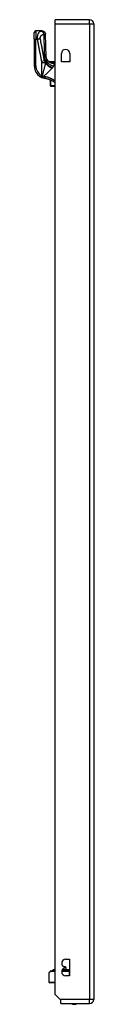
# Model space of a CAD drawing. Header units: inches. Extents: x 7 to 228, y 17 to 114.
# Tile 48 of 75: x 63.97 to 65.41, y 54.11 to 78.05. Entities that reach past the tile are written whole.
import ezdxf

# ---------------------------------------------------------------- set-up
doc = ezdxf.new("R2010")
doc.units = ezdxf.units.IN
doc.header["$MEASUREMENT"] = 0
doc.layers.add('Visible Edges(ANSI)', color=7, linetype='Continuous', lineweight=25)
doc.layers.add('Visible Tangent Edges(ANSI)', color=7, linetype='Continuous', lineweight=25)

msp = doc.modelspace()

# ---------------------------------------------------------------- linework, layer by layer
at = {"layer": 'Visible Edges(ANSI)'}
for p, q in [((65.316, 78.051), (64.481, 78.051)), ((64.481, 77.952), (64.481, 78.051)), ((64.481, 54.349), (64.481, 77.952)), ((65.415, 77.952), (65.415, 54.232)), ((63.97, 77.58), (63.97, 77.738)), ((63.97, 77.58), (63.97, 76.931)), ((64.161, 77.777), (64.009, 77.777)), ((64.162, 77.777), (64.161, 77.777)), ((64.629, 77.024), (64.629, 77.227)), ((64.832, 77.227), (64.832, 77.024)), ((64.326, 77.034), (64.481, 77.034)), ((64.35, 77.016), (64.349, 77.017)), ((64.629, 77.034), (64.808, 77.034)), ((64.832, 77.024), (64.629, 77.024)), ((64.36, 76.584), (64.36, 76.444)), ((64.36, 76.442), (64.36, 76.444)), ((64.368, 76.434), (64.481, 76.434)), ((64.731, 55.208), (64.826, 55.208)), ((64.826, 55.208), (64.826, 54.808)), ((64.325, 54.87), (64.325, 54.654)), ((64.331, 54.884), (64.371, 54.924)), ((64.384, 54.93), (64.481, 54.93)), ((64.41, 54.933), (64.417, 54.933)), ((64.481, 54.933), (64.417, 54.933)), ((64.433, 54.944), (64.43, 54.95)), ((64.438, 54.951), (64.431, 54.951)), ((64.481, 54.951), (64.438, 54.951)), ((64.639, 54.93), (64.825, 54.93)), ((64.64, 54.933), (64.802, 54.933)), ((64.764, 54.951), (64.648, 54.951)), ((64.685, 55.03), (64.717, 55.03)), ((64.731, 54.998), (64.731, 55.018)), ((64.737, 55.011), (64.739, 54.951)), ((64.764, 54.951), (64.782, 54.951)), ((64.764, 54.951), (64.764, 54.951)), ((64.785, 54.951), (64.782, 54.951)), ((64.786, 54.951), (64.785, 54.951)), ((64.826, 54.951), (64.786, 54.951)), ((64.826, 54.933), (64.802, 54.933)), ((64.826, 54.93), (64.825, 54.93)), ((64.481, 54.635), (64.345, 54.635)), ((64.826, 54.808), (64.731, 54.808)), ((64.598, 54.232), (64.481, 54.349)), ((64.615, 54.215), (64.598, 54.232)), ((64.615, 54.133), (64.615, 54.215)), ((64.615, 54.133), (65.316, 54.133))]:
    msp.add_line(p, q, dxfattribs=at)
at = {"layer": 'Visible Edges(ANSI)', "flags": 128}
for points in [[(64.162, 77.777), (64.178, 77.775), (64.192, 77.771), (64.206, 77.764), (64.218, 77.754), (64.228, 77.743), (64.235, 77.729), (64.24, 77.715), (64.242, 77.7)], [(64.261, 77.144), (64.25, 77.422), (64.242, 77.7)], [(64.312, 77.039), (64.3, 77.051), (64.289, 77.065), (64.279, 77.08), (64.272, 77.096), (64.266, 77.11), (64.263, 77.123), (64.261, 77.134), (64.261, 77.144)], [(64.349, 77.017), (64.347, 77.018), (64.346, 77.02), (64.344, 77.021), (64.342, 77.022), (64.341, 77.023), (64.339, 77.024), (64.338, 77.025), (64.337, 77.026), (64.335, 77.027), (64.334, 77.028), (64.333, 77.029), (64.332, 77.03), (64.331, 77.031), (64.33, 77.031), (64.33, 77.032), (64.329, 77.032), (64.328, 77.033), (64.328, 77.033), (64.327, 77.034), (64.327, 77.034), (64.327, 77.034), (64.327, 77.034), (64.326, 77.034), (64.326, 77.034)], [(64.358, 77.012), (64.357, 77.012), (64.357, 77.012), (64.357, 77.012), (64.356, 77.013), (64.356, 77.013), (64.356, 77.013), (64.355, 77.013), (64.355, 77.013), (64.354, 77.014), (64.354, 77.014), (64.354, 77.014), (64.353, 77.014), (64.353, 77.014), (64.353, 77.015), (64.352, 77.015), (64.352, 77.015), (64.352, 77.015), (64.351, 77.015), (64.351, 77.016), (64.351, 77.016), (64.351, 77.016), (64.35, 77.016), (64.35, 77.016), (64.35, 77.016)], [(64.125, 76.66), (64.126, 76.659), (64.127, 76.658), (64.128, 76.658), (64.129, 76.657), (64.13, 76.656), (64.132, 76.656), (64.133, 76.655), (64.134, 76.654), (64.135, 76.654), (64.136, 76.653), (64.138, 76.652), (64.139, 76.652), (64.14, 76.651), (64.141, 76.651), (64.142, 76.65), (64.144, 76.649), (64.145, 76.649), (64.146, 76.648), (64.147, 76.648), (64.149, 76.647), (64.15, 76.646), (64.151, 76.646), (64.152, 76.645), (64.153, 76.645)], [(64.234, 76.62), (64.231, 76.621), (64.227, 76.621), (64.224, 76.622), (64.221, 76.623), (64.217, 76.623), (64.214, 76.624), (64.21, 76.625), (64.207, 76.626), (64.203, 76.627), (64.2, 76.628), (64.196, 76.629), (64.193, 76.63), (64.19, 76.631), (64.186, 76.632), (64.183, 76.633), (64.18, 76.634), (64.176, 76.635), (64.173, 76.637), (64.17, 76.638), (64.166, 76.639), (64.163, 76.64), (64.16, 76.642), (64.157, 76.643), (64.153, 76.645)], [(64.481, 76.516), (64.472, 76.523), (64.462, 76.529), (64.453, 76.535), (64.444, 76.541), (64.434, 76.547), (64.424, 76.553), (64.415, 76.558), (64.405, 76.564), (64.395, 76.569), (64.385, 76.574), (64.374, 76.578), (64.364, 76.583), (64.354, 76.587), (64.343, 76.591), (64.333, 76.595), (64.322, 76.599), (64.311, 76.602), (64.3, 76.605), (64.289, 76.608), (64.278, 76.611), (64.267, 76.614), (64.257, 76.616), (64.245, 76.618), (64.234, 76.62)]]:
    msp.add_lwpolyline(points, dxfattribs=at)
at = {"layer": 'Visible Edges(ANSI)'}
for centre, radius, start, end in [((65.316, 77.952), 0.099, 0, 90), ((64.009, 77.738), 0.0394, 90, 180), ((64.731, 77.227), 0.102, 0, 180), ((64.285, 76.931), 0.315, 180, 239.4195), ((64.419, 77.208), 0.197, 232.7495, 241.8538), ((64.808, 77.015), 0.0197, 27.3655, 90), ((64.368, 76.442), 0.00787, 180, 270), ((64.731, 55.113), 0.095, 90, 270), ((64.345, 54.87), 0.0197, 135, 180), ((64.384, 54.91), 0.0197, 90, 135), ((64.41, 54.929), 0.00394, 90, 169.9795), ((64.425, 54.941), 0.00787, 270, 20), ((64.431, 54.951), 0.000394, 90, 200), ((64.731, 54.903), 0.095, 90, 270), ((64.717, 55.01), 0.02, 2.5, 90), ((64.345, 54.654), 0.0197, 180, 270), ((64.938, 54.301), 0.188, 243.6372, 296.3628), ((65.316, 54.232), 0.099, 270, 0)]:
    msp.add_arc(centre, radius, start, end, dxfattribs=at)
at = {"layer": 'Visible Tangent Edges(ANSI)'}
for p, q in [((65.316, 77.952), (65.316, 78.051)), ((64.481, 77.952), (65.316, 77.952)), ((65.316, 77.952), (65.415, 77.952)), ((65.316, 77.952), (65.316, 54.232)), ((63.97, 77.58), (64.009, 77.58)), ((64.009, 77.777), (64.009, 77.58)), ((64.009, 77.58), (64.042, 77.58)), ((64.009, 76.931), (64.009, 77.58)), ((63.97, 76.931), (64.009, 76.931)), ((64.142, 77.042), (64.217, 77.056)), ((64.145, 77.013), (64.242, 77.013)), ((64.145, 77.013), (64.145, 76.694)), ((64.242, 77.004), (64.242, 77.013)), ((64.245, 77.022), (64.245, 77.01)), ((64.245, 77.022), (64.247, 77.022)), ((64.376, 77.01), (64.375, 77.005)), ((64.481, 77.021), (64.427, 77.021)), ((64.427, 77.002), (64.427, 77.021)), ((64.427, 77.002), (64.481, 77.002)), ((64.481, 77.001), (64.45, 77.001)), ((64.45, 77.001), (64.45, 76.992)), ((64.45, 76.992), (64.481, 76.992)), ((64.808, 77.024), (64.808, 77.034)), ((64.125, 76.66), (64.145, 76.694)), ((64.368, 76.44), (64.368, 76.581)), ((64.368, 76.44), (64.368, 76.434)), ((64.481, 76.44), (64.368, 76.44)), ((64.366, 54.91), (64.325, 54.87)), ((64.481, 54.91), (64.366, 54.91)), ((64.437, 54.95), (64.43, 54.95)), ((64.433, 54.944), (64.44, 54.944)), ((64.437, 54.95), (64.481, 54.95)), ((64.437, 54.95), (64.44, 54.944)), ((64.481, 54.944), (64.44, 54.944)), ((64.825, 54.91), (64.636, 54.91)), ((64.645, 54.944), (64.779, 54.944)), ((64.764, 54.95), (64.648, 54.95)), ((64.737, 55.011), (64.731, 55.011)), ((64.782, 54.951), (64.764, 54.951)), ((64.782, 54.951), (64.779, 54.944)), ((64.826, 54.944), (64.779, 54.944)), ((64.782, 54.951), (64.785, 54.951)), ((64.786, 54.95), (64.826, 54.95)), ((64.825, 54.91), (64.825, 54.93)), ((64.825, 54.808), (64.825, 54.91)), ((64.825, 54.91), (64.826, 54.91)), ((64.325, 54.654), (64.481, 54.654)), ((65.316, 54.232), (64.598, 54.232)), ((65.415, 54.232), (65.316, 54.232)), ((65.316, 54.133), (65.316, 54.232))]:
    msp.add_line(p, q, dxfattribs=at)
at = {"layer": 'Visible Tangent Edges(ANSI)', "flags": 128}
for points in [[(64.146, 77.773), (64.14, 77.772), (64.134, 77.77), (64.127, 77.768), (64.121, 77.766), (64.115, 77.764), (64.109, 77.761), (64.104, 77.758), (64.098, 77.754), (64.092, 77.75), (64.087, 77.745), (64.081, 77.74), (64.076, 77.734), (64.071, 77.727), (64.066, 77.719), (64.061, 77.711), (64.057, 77.701), (64.053, 77.69), (64.049, 77.678), (64.046, 77.664), (64.044, 77.649), (64.042, 77.633), (64.041, 77.616), (64.041, 77.598), (64.042, 77.58)], [(64.042, 77.58), (64.045, 77.581), (64.048, 77.581), (64.052, 77.582), (64.055, 77.582), (64.058, 77.583), (64.062, 77.584), (64.065, 77.584), (64.068, 77.585), (64.072, 77.585), (64.075, 77.586), (64.078, 77.587), (64.081, 77.587), (64.085, 77.588), (64.088, 77.588), (64.091, 77.589), (64.094, 77.59), (64.097, 77.59), (64.1, 77.591), (64.103, 77.591), (64.105, 77.592), (64.108, 77.592), (64.111, 77.593), (64.114, 77.593), (64.116, 77.594)], [(64.042, 77.58), (64.046, 77.558), (64.05, 77.535), (64.054, 77.513), (64.058, 77.49), (64.063, 77.468), (64.067, 77.446), (64.071, 77.423), (64.075, 77.401), (64.079, 77.378), (64.083, 77.356), (64.088, 77.334), (64.092, 77.311), (64.096, 77.289), (64.1, 77.267), (64.104, 77.244), (64.109, 77.222), (64.113, 77.199), (64.117, 77.177), (64.121, 77.155), (64.125, 77.132), (64.13, 77.11), (64.134, 77.087), (64.138, 77.065), (64.142, 77.042)], [(64.116, 77.594), (64.115, 77.601), (64.115, 77.608), (64.115, 77.615), (64.116, 77.622), (64.118, 77.629), (64.121, 77.635), (64.123, 77.641), (64.126, 77.646), (64.13, 77.651), (64.133, 77.656), (64.137, 77.661), (64.141, 77.665), (64.145, 77.669), (64.15, 77.673), (64.154, 77.677), (64.159, 77.68), (64.163, 77.683), (64.168, 77.687), (64.173, 77.689), (64.178, 77.692), (64.183, 77.695), (64.188, 77.697), (64.193, 77.699), (64.198, 77.701)], [(64.217, 77.056), (64.212, 77.079), (64.208, 77.101), (64.204, 77.124), (64.2, 77.146), (64.196, 77.168), (64.192, 77.191), (64.187, 77.213), (64.183, 77.236), (64.179, 77.258), (64.175, 77.28), (64.171, 77.303), (64.166, 77.325), (64.162, 77.348), (64.158, 77.37), (64.154, 77.392), (64.15, 77.415), (64.145, 77.437), (64.141, 77.46), (64.137, 77.482), (64.133, 77.504), (64.129, 77.527), (64.125, 77.549), (64.12, 77.572), (64.116, 77.594)], [(64.161, 77.777), (64.161, 77.777), (64.161, 77.777), (64.16, 77.777), (64.16, 77.777), (64.159, 77.777), (64.159, 77.777), (64.158, 77.776), (64.158, 77.776), (64.157, 77.776), (64.156, 77.776), (64.156, 77.776), (64.155, 77.776), (64.154, 77.775), (64.154, 77.775), (64.153, 77.775), (64.152, 77.775), (64.152, 77.775), (64.151, 77.775), (64.15, 77.774), (64.149, 77.774), (64.148, 77.774), (64.148, 77.774), (64.147, 77.774), (64.146, 77.773)], [(64.146, 77.773), (64.148, 77.773), (64.151, 77.772), (64.153, 77.77), (64.156, 77.769), (64.158, 77.767), (64.161, 77.765), (64.163, 77.763), (64.166, 77.761), (64.169, 77.758), (64.171, 77.755), (64.174, 77.752), (64.176, 77.749), (64.179, 77.745), (64.181, 77.742), (64.183, 77.738), (64.185, 77.734), (64.187, 77.73), (64.189, 77.726), (64.191, 77.722), (64.193, 77.718), (64.195, 77.714), (64.196, 77.71), (64.197, 77.705), (64.198, 77.701)], [(64.161, 77.777), (64.166, 77.777), (64.17, 77.776), (64.175, 77.776), (64.18, 77.775), (64.184, 77.773), (64.189, 77.772), (64.194, 77.77), (64.198, 77.767), (64.203, 77.765), (64.207, 77.762), (64.211, 77.758), (64.215, 77.755), (64.219, 77.751), (64.222, 77.747), (64.225, 77.743), (64.228, 77.738), (64.231, 77.734), (64.233, 77.729), (64.235, 77.724), (64.237, 77.72), (64.238, 77.715), (64.239, 77.71), (64.24, 77.706), (64.24, 77.701)], [(64.198, 77.701), (64.201, 77.701), (64.204, 77.702), (64.206, 77.702), (64.208, 77.702), (64.211, 77.702), (64.213, 77.702), (64.215, 77.702), (64.217, 77.702), (64.219, 77.702), (64.221, 77.702), (64.223, 77.702), (64.224, 77.702), (64.226, 77.702), (64.228, 77.702), (64.23, 77.702), (64.231, 77.702), (64.233, 77.702), (64.234, 77.702), (64.235, 77.702), (64.237, 77.702), (64.238, 77.701), (64.238, 77.701), (64.239, 77.701), (64.24, 77.701)], [(64.198, 77.701), (64.199, 77.675), (64.2, 77.649), (64.201, 77.623), (64.202, 77.597), (64.202, 77.571), (64.203, 77.545), (64.204, 77.518), (64.205, 77.492), (64.206, 77.466), (64.207, 77.44), (64.208, 77.414), (64.208, 77.388), (64.209, 77.362), (64.21, 77.335), (64.211, 77.309), (64.212, 77.283), (64.213, 77.257), (64.214, 77.231), (64.215, 77.205), (64.216, 77.179), (64.217, 77.153), (64.218, 77.126), (64.219, 77.1), (64.22, 77.074)], [(64.24, 77.701), (64.24, 77.701), (64.24, 77.701), (64.24, 77.701), (64.24, 77.701), (64.241, 77.701), (64.241, 77.701), (64.241, 77.701), (64.241, 77.701), (64.241, 77.7), (64.241, 77.7), (64.241, 77.7), (64.241, 77.7), (64.241, 77.7), (64.241, 77.7), (64.242, 77.7), (64.242, 77.7), (64.242, 77.7), (64.242, 77.7), (64.242, 77.7), (64.242, 77.7), (64.242, 77.7), (64.242, 77.7), (64.242, 77.7), (64.242, 77.7)], [(64.261, 77.144), (64.261, 77.141), (64.261, 77.138), (64.261, 77.135), (64.261, 77.133), (64.261, 77.13), (64.261, 77.127), (64.261, 77.124), (64.261, 77.121), (64.261, 77.118), (64.261, 77.115), (64.26, 77.112), (64.26, 77.109), (64.26, 77.106), (64.26, 77.103), (64.26, 77.099), (64.26, 77.096), (64.259, 77.093), (64.259, 77.09), (64.259, 77.086), (64.259, 77.083), (64.258, 77.079), (64.258, 77.076), (64.258, 77.073), (64.258, 77.069)], [(64.142, 77.042), (64.142, 77.041), (64.143, 77.04), (64.143, 77.039), (64.143, 77.038), (64.143, 77.036), (64.143, 77.035), (64.143, 77.034), (64.144, 77.033), (64.144, 77.032), (64.144, 77.03), (64.144, 77.029), (64.144, 77.028), (64.144, 77.027), (64.144, 77.026), (64.144, 77.024), (64.144, 77.023), (64.144, 77.022), (64.144, 77.021), (64.144, 77.019), (64.144, 77.018), (64.144, 77.017), (64.145, 77.016), (64.145, 77.015), (64.145, 77.013)], [(64.242, 77.004), (64.24, 76.993), (64.237, 76.981), (64.235, 76.969), (64.232, 76.957), (64.229, 76.945), (64.226, 76.932), (64.223, 76.92), (64.22, 76.908), (64.217, 76.895), (64.213, 76.882), (64.21, 76.87), (64.207, 76.857), (64.203, 76.844), (64.2, 76.831), (64.197, 76.818), (64.193, 76.805), (64.189, 76.792), (64.186, 76.778), (64.182, 76.765), (64.179, 76.752), (64.175, 76.739), (64.172, 76.725), (64.168, 76.712), (64.164, 76.699)], [(64.197, 76.675), (64.207, 76.683), (64.217, 76.692), (64.226, 76.701), (64.236, 76.71), (64.245, 76.718), (64.255, 76.727), (64.264, 76.736), (64.274, 76.745), (64.283, 76.753), (64.292, 76.762), (64.301, 76.77), (64.31, 76.779), (64.319, 76.787), (64.328, 76.796), (64.337, 76.804), (64.345, 76.813), (64.353, 76.821), (64.361, 76.829), (64.369, 76.837), (64.377, 76.845), (64.385, 76.853), (64.392, 76.861), (64.399, 76.869), (64.406, 76.876)], [(64.242, 77.013), (64.242, 77.015), (64.241, 77.017), (64.24, 77.019), (64.239, 77.021), (64.239, 77.022), (64.238, 77.024), (64.237, 77.026), (64.236, 77.028), (64.235, 77.029), (64.234, 77.031), (64.233, 77.033), (64.232, 77.035), (64.231, 77.037), (64.23, 77.038), (64.229, 77.04), (64.228, 77.042), (64.226, 77.044), (64.225, 77.046), (64.224, 77.047), (64.222, 77.049), (64.221, 77.051), (64.22, 77.053), (64.218, 77.055), (64.217, 77.056)], [(64.22, 77.074), (64.221, 77.072), (64.222, 77.07), (64.224, 77.068), (64.225, 77.066), (64.226, 77.064), (64.227, 77.062), (64.228, 77.059), (64.229, 77.057), (64.23, 77.055), (64.231, 77.053), (64.232, 77.051), (64.233, 77.049), (64.234, 77.047), (64.235, 77.044), (64.236, 77.042), (64.237, 77.04), (64.238, 77.038), (64.239, 77.035), (64.24, 77.033), (64.241, 77.031), (64.242, 77.029), (64.243, 77.026), (64.244, 77.024), (64.245, 77.022)], [(64.245, 77.01), (64.245, 77.01), (64.245, 77.01), (64.245, 77.009), (64.245, 77.009), (64.245, 77.009), (64.244, 77.009), (64.244, 77.008), (64.244, 77.008), (64.244, 77.008), (64.244, 77.008), (64.244, 77.007), (64.244, 77.007), (64.244, 77.007), (64.244, 77.007), (64.243, 77.006), (64.243, 77.006), (64.243, 77.006), (64.243, 77.006), (64.243, 77.006), (64.243, 77.005), (64.243, 77.005), (64.243, 77.005), (64.243, 77.005), (64.242, 77.004)], [(64.247, 77.022), (64.247, 77.021), (64.247, 77.021), (64.247, 77.02), (64.247, 77.02), (64.247, 77.019), (64.247, 77.019), (64.247, 77.018), (64.247, 77.018), (64.247, 77.017), (64.246, 77.017), (64.246, 77.016), (64.246, 77.016), (64.246, 77.015), (64.246, 77.015), (64.246, 77.014), (64.246, 77.014), (64.246, 77.013), (64.246, 77.013), (64.246, 77.013), (64.245, 77.012), (64.245, 77.012), (64.245, 77.011), (64.245, 77.011), (64.245, 77.01)], [(64.258, 77.069), (64.257, 77.067), (64.257, 77.065), (64.257, 77.063), (64.256, 77.061), (64.256, 77.059), (64.256, 77.057), (64.255, 77.055), (64.255, 77.052), (64.255, 77.05), (64.254, 77.048), (64.254, 77.046), (64.253, 77.044), (64.253, 77.042), (64.253, 77.04), (64.252, 77.038), (64.252, 77.037), (64.251, 77.035), (64.251, 77.033), (64.25, 77.031), (64.25, 77.029), (64.249, 77.027), (64.249, 77.025), (64.248, 77.023), (64.247, 77.022)], [(64.373, 77.02), (64.372, 77.02), (64.371, 77.02), (64.37, 77.02), (64.369, 77.02), (64.368, 77.02), (64.367, 77.02), (64.366, 77.02), (64.364, 77.02), (64.363, 77.019), (64.362, 77.019), (64.361, 77.019), (64.36, 77.019), (64.359, 77.019), (64.358, 77.019), (64.357, 77.019), (64.356, 77.018), (64.355, 77.018), (64.354, 77.018), (64.354, 77.018), (64.353, 77.018), (64.352, 77.017), (64.351, 77.017), (64.35, 77.017), (64.35, 77.016)], [(64.358, 77.012), (64.357, 77.012), (64.357, 77.013), (64.356, 77.013), (64.356, 77.013), (64.356, 77.013), (64.357, 77.013), (64.357, 77.013), (64.358, 77.013), (64.358, 77.013), (64.359, 77.013), (64.36, 77.013), (64.361, 77.013), (64.362, 77.013), (64.363, 77.013), (64.365, 77.012), (64.366, 77.012), (64.367, 77.012), (64.368, 77.012), (64.37, 77.011), (64.371, 77.011), (64.372, 77.011), (64.374, 77.01), (64.375, 77.01), (64.376, 77.01)], [(64.358, 77.012), (64.359, 77.012), (64.359, 77.011), (64.36, 77.011), (64.361, 77.011), (64.361, 77.01), (64.362, 77.01), (64.363, 77.01), (64.363, 77.009), (64.364, 77.009), (64.365, 77.009), (64.365, 77.009), (64.366, 77.008), (64.367, 77.008), (64.368, 77.008), (64.368, 77.007), (64.369, 77.007), (64.37, 77.007), (64.37, 77.007), (64.371, 77.006), (64.372, 77.006), (64.372, 77.006), (64.373, 77.006), (64.374, 77.005), (64.375, 77.005)], [(64.427, 77.021), (64.425, 77.021), (64.423, 77.021), (64.42, 77.021), (64.418, 77.021), (64.416, 77.021), (64.414, 77.021), (64.411, 77.021), (64.409, 77.021), (64.407, 77.021), (64.405, 77.021), (64.402, 77.021), (64.4, 77.021), (64.398, 77.021), (64.396, 77.021), (64.393, 77.021), (64.391, 77.021), (64.389, 77.021), (64.387, 77.021), (64.384, 77.021), (64.382, 77.021), (64.38, 77.021), (64.378, 77.021), (64.375, 77.02), (64.373, 77.02)], [(64.375, 77.005), (64.378, 77.004), (64.381, 77.003), (64.384, 77.002), (64.387, 77.001), (64.39, 77), (64.393, 76.999), (64.396, 76.998), (64.399, 76.998), (64.402, 76.997), (64.405, 76.996), (64.408, 76.996), (64.411, 76.995), (64.415, 76.994), (64.418, 76.994), (64.421, 76.994), (64.424, 76.993), (64.427, 76.993), (64.43, 76.992), (64.434, 76.992), (64.437, 76.992), (64.44, 76.992), (64.443, 76.992), (64.446, 76.992), (64.45, 76.992)], [(64.376, 77.01), (64.378, 77.01), (64.38, 77.009), (64.382, 77.009), (64.384, 77.008), (64.386, 77.008), (64.388, 77.008), (64.39, 77.007), (64.393, 77.007), (64.395, 77.006), (64.397, 77.006), (64.399, 77.006), (64.401, 77.005), (64.403, 77.005), (64.405, 77.005), (64.407, 77.004), (64.41, 77.004), (64.412, 77.004), (64.414, 77.004), (64.416, 77.003), (64.418, 77.003), (64.421, 77.003), (64.423, 77.003), (64.425, 77.002), (64.427, 77.002)], [(64.406, 76.876), (64.406, 76.877), (64.406, 76.877), (64.406, 76.877), (64.406, 76.877), (64.406, 76.877), (64.407, 76.877), (64.407, 76.878), (64.407, 76.878), (64.407, 76.878), (64.407, 76.878), (64.407, 76.878), (64.407, 76.878), (64.408, 76.879), (64.408, 76.879), (64.408, 76.879), (64.408, 76.879), (64.408, 76.879), (64.408, 76.879), (64.408, 76.88), (64.409, 76.88), (64.409, 76.88), (64.409, 76.88), (64.409, 76.88), (64.409, 76.88)], [(64.409, 76.88), (64.409, 76.881), (64.41, 76.881), (64.41, 76.881), (64.41, 76.882), (64.411, 76.882), (64.411, 76.882), (64.411, 76.883), (64.411, 76.883), (64.412, 76.883), (64.412, 76.884), (64.412, 76.884), (64.412, 76.884), (64.413, 76.884), (64.413, 76.885), (64.413, 76.885), (64.414, 76.885), (64.414, 76.886), (64.414, 76.886), (64.414, 76.886), (64.415, 76.887), (64.415, 76.887), (64.415, 76.887), (64.415, 76.888), (64.416, 76.888)], [(64.416, 76.888), (64.417, 76.89), (64.419, 76.892), (64.42, 76.893), (64.422, 76.895), (64.423, 76.897), (64.424, 76.899), (64.426, 76.9), (64.427, 76.902), (64.428, 76.904), (64.43, 76.906), (64.431, 76.907), (64.432, 76.909), (64.433, 76.911), (64.434, 76.913), (64.435, 76.914), (64.436, 76.916), (64.437, 76.918), (64.438, 76.919), (64.439, 76.921), (64.44, 76.923), (64.441, 76.924), (64.442, 76.926), (64.443, 76.928), (64.444, 76.929)], [(64.45, 77.001), (64.449, 77.001), (64.448, 77.001), (64.447, 77.001), (64.446, 77.001), (64.445, 77.001), (64.444, 77.001), (64.443, 77.001), (64.442, 77.001), (64.441, 77.001), (64.44, 77.001), (64.439, 77.001), (64.438, 77.001), (64.438, 77.001), (64.437, 77.001), (64.436, 77.001), (64.435, 77.002), (64.434, 77.002), (64.433, 77.002), (64.432, 77.002), (64.431, 77.002), (64.43, 77.002), (64.429, 77.002), (64.428, 77.002), (64.427, 77.002)], [(64.444, 76.929), (64.446, 76.933), (64.447, 76.936), (64.449, 76.939), (64.45, 76.942), (64.451, 76.945), (64.452, 76.948), (64.454, 76.951), (64.454, 76.954), (64.455, 76.957), (64.456, 76.96), (64.457, 76.963), (64.457, 76.965), (64.457, 76.968), (64.457, 76.97), (64.457, 76.973), (64.457, 76.975), (64.457, 76.978), (64.456, 76.98), (64.456, 76.982), (64.455, 76.984), (64.454, 76.986), (64.453, 76.988), (64.451, 76.99), (64.45, 76.992)], [(64.162, 76.687), (64.161, 76.688), (64.16, 76.688), (64.16, 76.688), (64.159, 76.688), (64.158, 76.689), (64.157, 76.689), (64.157, 76.689), (64.156, 76.689), (64.155, 76.69), (64.155, 76.69), (64.154, 76.69), (64.153, 76.69), (64.152, 76.691), (64.152, 76.691), (64.151, 76.691), (64.15, 76.692), (64.149, 76.692), (64.149, 76.692), (64.148, 76.692), (64.147, 76.693), (64.147, 76.693), (64.146, 76.693), (64.145, 76.693), (64.145, 76.694)], [(64.162, 76.687), (64.161, 76.685), (64.16, 76.682), (64.159, 76.68), (64.158, 76.677), (64.158, 76.674), (64.157, 76.672), (64.156, 76.67), (64.155, 76.667), (64.155, 76.665), (64.154, 76.663), (64.153, 76.661), (64.153, 76.659), (64.152, 76.657), (64.152, 76.655), (64.152, 76.653), (64.151, 76.652), (64.151, 76.651), (64.151, 76.649), (64.151, 76.648), (64.151, 76.647), (64.152, 76.646), (64.152, 76.646), (64.153, 76.645), (64.153, 76.645)], [(64.153, 76.645), (64.155, 76.644), (64.156, 76.644), (64.158, 76.644), (64.159, 76.644), (64.161, 76.644), (64.162, 76.644), (64.164, 76.645), (64.165, 76.646), (64.167, 76.646), (64.169, 76.648), (64.17, 76.649), (64.172, 76.65), (64.174, 76.652), (64.176, 76.653), (64.177, 76.655), (64.179, 76.657), (64.181, 76.659), (64.183, 76.66), (64.185, 76.663), (64.187, 76.665), (64.188, 76.667), (64.19, 76.669), (64.192, 76.671), (64.194, 76.673)], [(64.164, 76.699), (64.164, 76.698), (64.164, 76.698), (64.164, 76.697), (64.164, 76.697), (64.164, 76.697), (64.164, 76.696), (64.163, 76.696), (64.163, 76.695), (64.163, 76.695), (64.163, 76.694), (64.163, 76.694), (64.163, 76.693), (64.163, 76.693), (64.163, 76.692), (64.163, 76.692), (64.162, 76.691), (64.162, 76.691), (64.162, 76.69), (64.162, 76.69), (64.162, 76.689), (64.162, 76.689), (64.162, 76.688), (64.162, 76.688), (64.162, 76.687)], [(64.194, 76.673), (64.194, 76.673), (64.194, 76.673), (64.194, 76.673), (64.194, 76.674), (64.195, 76.674), (64.195, 76.674), (64.195, 76.674), (64.195, 76.674), (64.195, 76.674), (64.195, 76.674), (64.195, 76.674), (64.195, 76.674), (64.195, 76.674), (64.196, 76.674), (64.196, 76.674), (64.196, 76.674), (64.196, 76.674), (64.196, 76.674), (64.196, 76.674), (64.196, 76.674), (64.197, 76.674), (64.197, 76.674), (64.197, 76.675), (64.197, 76.675)], [(64.241, 76.663), (64.239, 76.663), (64.237, 76.663), (64.235, 76.664), (64.233, 76.664), (64.231, 76.664), (64.23, 76.665), (64.228, 76.665), (64.226, 76.666), (64.224, 76.666), (64.222, 76.667), (64.221, 76.667), (64.219, 76.668), (64.217, 76.668), (64.215, 76.669), (64.213, 76.669), (64.211, 76.67), (64.21, 76.67), (64.208, 76.671), (64.206, 76.671), (64.204, 76.672), (64.202, 76.673), (64.201, 76.673), (64.199, 76.674), (64.197, 76.675)], [(64.234, 76.62), (64.234, 76.62), (64.234, 76.62), (64.234, 76.621), (64.234, 76.621), (64.235, 76.622), (64.235, 76.623), (64.235, 76.624), (64.235, 76.626), (64.235, 76.627), (64.235, 76.629), (64.236, 76.631), (64.236, 76.633), (64.236, 76.635), (64.237, 76.637), (64.237, 76.64), (64.237, 76.642), (64.238, 76.645), (64.238, 76.647), (64.239, 76.65), (64.239, 76.653), (64.24, 76.655), (64.24, 76.658), (64.24, 76.66), (64.241, 76.663)], [(64.481, 76.557), (64.472, 76.564), (64.463, 76.57), (64.453, 76.576), (64.444, 76.582), (64.435, 76.588), (64.425, 76.594), (64.415, 76.599), (64.406, 76.605), (64.396, 76.61), (64.386, 76.615), (64.376, 76.62), (64.366, 76.624), (64.356, 76.629), (64.346, 76.633), (64.335, 76.637), (64.325, 76.64), (64.315, 76.644), (64.304, 76.647), (64.294, 76.65), (64.283, 76.653), (64.273, 76.656), (64.262, 76.658), (64.251, 76.661), (64.241, 76.663)], [(64.764, 54.951), (64.764, 54.951), (64.764, 54.951), (64.764, 54.951), (64.764, 54.951), (64.764, 54.951), (64.764, 54.951), (64.764, 54.951), (64.764, 54.951), (64.764, 54.951), (64.764, 54.951), (64.764, 54.951), (64.764, 54.951), (64.764, 54.951), (64.764, 54.951), (64.764, 54.951), (64.764, 54.951), (64.764, 54.951), (64.764, 54.951), (64.764, 54.951), (64.764, 54.951), (64.764, 54.951), (64.764, 54.951), (64.764, 54.951), (64.764, 54.951)], [(64.764, 54.95), (64.764, 54.95), (64.764, 54.95), (64.764, 54.95), (64.764, 54.95), (64.764, 54.95), (64.764, 54.95), (64.764, 54.95), (64.764, 54.95), (64.764, 54.95), (64.764, 54.95), (64.764, 54.95), (64.764, 54.95), (64.764, 54.95), (64.764, 54.95), (64.764, 54.951), (64.764, 54.951), (64.764, 54.951), (64.764, 54.951), (64.764, 54.951), (64.764, 54.951), (64.764, 54.951), (64.764, 54.951), (64.764, 54.951), (64.764, 54.951)], [(64.785, 54.951), (64.785, 54.951), (64.785, 54.951), (64.785, 54.951), (64.785, 54.951), (64.785, 54.951), (64.785, 54.951), (64.786, 54.951), (64.786, 54.951), (64.786, 54.951), (64.786, 54.951), (64.786, 54.951), (64.786, 54.951), (64.786, 54.951), (64.786, 54.951), (64.786, 54.951), (64.786, 54.951), (64.786, 54.951), (64.786, 54.951), (64.786, 54.951), (64.786, 54.951), (64.786, 54.951), (64.786, 54.951), (64.786, 54.951), (64.786, 54.951)], [(64.785, 54.951), (64.785, 54.951), (64.785, 54.951), (64.785, 54.951), (64.785, 54.951), (64.785, 54.951), (64.785, 54.951), (64.786, 54.951), (64.786, 54.951), (64.786, 54.951), (64.786, 54.951), (64.786, 54.951), (64.786, 54.95), (64.786, 54.95), (64.786, 54.95), (64.786, 54.95), (64.786, 54.95), (64.786, 54.95), (64.786, 54.95), (64.786, 54.95), (64.786, 54.95), (64.786, 54.95), (64.786, 54.95), (64.786, 54.95), (64.786, 54.95)]]:
    msp.add_lwpolyline(points, dxfattribs=at)
at = {"layer": 'Visible Tangent Edges(ANSI)'}
msp.add_arc((64.285, 76.931), 0.276, 180, 239.4195, dxfattribs=at)
for centre, major_axis, ratio, start_param, end_param in [((63.849, 80.552), (0.28, -3.673), 0.09119, 0.304696, 0.320055), ((64.146, 77.06), (0.118, 0.005), 0.119705, 0.32039, 0.882192), ((63.75, 80.534), (0.383, -3.672), 0.123492, 0.276298, 0.284), ((64.406, 77.004), (0.171, -0.098), 0.594817, 3.909946, 5.041872), ((64.409, 77.01), (-0.17, 0.099), 0.604176, 0.765681, 1.908282), ((64.416, 77.022), (-0.172, 0.096), 0.627605, 0.730588, 1.910065), ((64.444, 77.084), (0.186, -0.063), 0.76978, 3.653505, 4.968734), ((64.441, 77.188), (-0.129, -0.149), 0.924855, 0, 0.390841), ((64.373, 77.001), (-0.0011, 0.0197), 0.203793, 5.152212, 6.005141), ((64.19, 76.687), (0.181, -0.078), 0.058123, 4.578197, 4.757923), ((64.197, 76.699), (0.159, -0.116), 0.099559, 4.577369, 4.785224), ((64.368, 76.444), (-0.00787, 0), 0.489583, 0, 1.570796), ((64.384, 54.91), (0, 0.0197), 0.91745, 0, 1.570796), ((64.384, 54.91), (-0.0139, 0.0139), 0.852462, 0, 0.864875), ((64.417, 54.929), (0, 0.00394), 0.969342, 0, 1.395906), ((64.432, 54.941), (0, -0.00787), 0.969342, 0, 1.919862), ((64.438, 54.951), (0, 0.000394), 0.969342, 0, 1.919862), ((64.764, 54.951), (0, 0.000197), 0.839899, 4.363323, 6.283185), ((64.764, 54.951), (0, 0.000394), 0.836188, 4.363323, 6.283185), ((64.787, 54.941), (0, -0.00787), 0.969342, 4.363323, 6.283185), ((64.782, 54.951), (0, 0.000197), 0.969342, 4.363323, 6.283185), ((64.785, 54.951), (0, 0.000197), 0.969342, 4.363323, 6.283185), ((64.786, 54.951), (0, 0.000394), 0.969342, 4.363323, 6.283185), ((64.802, 54.929), (0, 0.00394), 0.969342, 4.887279, 6.283185)]:
    msp.add_ellipse(centre, major_axis=major_axis, ratio=ratio, start_param=start_param, end_param=end_param, dxfattribs=at)

doc.saveas('drawing.dxf')
